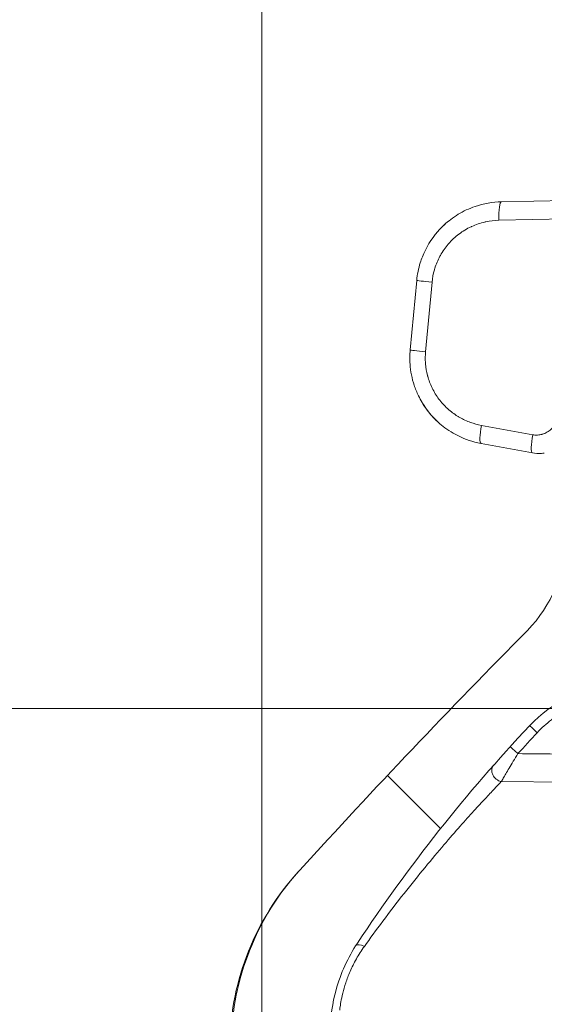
# Model space of a CAD drawing. Header units: inches. Extents: x -374 to 640, y -945 to 1059.
# Tile 129 of 222: x 94.47 to 95.467, y 68.799 to 70.672. Entities that reach past the tile are written whole.
import ezdxf

# ---------------------------------------------------------------- set-up
doc = ezdxf.new("R2010")
doc.units = ezdxf.units.IN
doc.header["$LTSCALE"] = 5
doc.header["$MEASUREMENT"] = 0
for name, color, linetype, lineweight in [('Dimension (ANSI)', 7, 'Continuous', 9), ('Hatch (ANSI)', 7, 'Continuous', 9), ('Visible (ANSI)', 7, 'Continuous', 18), ('Visible Narrow (ANSI)', 7, 'Continuous', 5)]:
    doc.layers.add(name, color=color, linetype=linetype, lineweight=lineweight)
doc.styles.add('Note Text (ANSI)', font='arial.ttf')
doc.dimstyles.new('.XX', dxfattribs={"dimscale": 5, "dimtxt": 0.095, "dimasz": 0.125, "dimexe": 0.1875, "dimexo": 0.0625, "dimgap": 0.0625, "dimtad": 0, "dimtih": 1, "dimtoh": 1, "dimrnd": 1e-08, "dimzin": 0, "dimdsep": 46, "dimtxsty": 'Note Text (ANSI)', "dimblk": 'Filled-1', "dimcen": 0.09, "dimdle": 0.45, "dimclrd": 256, "dimclre": 256, "dimclrt": 256, "dimadec": 0, "dimazin": 1, "dimtfac": 1.263158, "dimtofl": 0, "dimtmove": 0, "dimatfit": 3, "dimfxl": 1, "dimtolj": 1, "dimtzin": 4, "dimlwd": -1, "dimlwe": -1, "dimarcsym": 0})

# ---------------------------------------------------------------- blocks, each defined once
blk = doc.blocks.new('Filled-1')
at = {"color": 0}
for p, q in [((0, 0), (-1, 0.25)), ((-1, 0.25), (-1, -0.25)), ((-1, 0), (0, 0)), ((-1, -0.25), (0, 0))]:
    blk.add_line(p, q, dxfattribs=at)
at = {"color": 0, "flags": 128}
blk.add_lwpolyline([(-1, -0.25), (0, 0), (-1, 0.25), (-1, -0.25)], dxfattribs=at)
at = {"color": 0}
blk.add_solid([(-1, -0.25), (0, 0), (-1, 0.25), (-1, -0.25)], dxfattribs=at)
blk = doc.blocks.new('*D60')
at = {"layer": 'Defpoints', "color": 0, "transparency": 16777216}
for p in [(94.9302, 74.4463), (102.0074, 69.086), (94.9302, 57.2701)]:
    blk.add_point(p, dxfattribs=at)
at = {"layer": 'Dimension (ANSI)', "transparency": 16777216}
for p, q in [((94.9302, 57.5826), (94.9302, 75.3838)), ((102.0074, 69.3985), (102.0074, 75.3838)), ((95.5552, 74.4463), (97.5408, 74.4463)), ((101.3824, 74.4463), (99.3968, 74.4463))]:
    blk.add_line(p, q, dxfattribs=at)
at = {"layer": 'Dimension (ANSI)', "transparency": 16777216, "xscale": 0.625, "yscale": 0.625, "zscale": 0.625, "rotation": 180}
blk.add_blockref('Filled-1', (94.9302, 74.4463), dxfattribs=at)
at = {"layer": 'Dimension (ANSI)', "transparency": 16777216, "xscale": 0.625, "yscale": 0.625, "zscale": 0.625}
blk.add_blockref('Filled-1', (102.0074, 74.4463), dxfattribs=at)
at = {"layer": 'Dimension (ANSI)', "transparency": 16777216, "insert": (97.8533, 74.6888), "char_height": 0.475, "attachment_point": 1, "style": 'Note Text (ANSI)'}
blk.add_mtext('\\A1;7.08', dxfattribs=at)
blk = doc.blocks.new('*D61')
at = {"layer": 'Defpoints', "color": 0, "transparency": 16777216}
for p in [(96.0074, 69.3611), (91.8718, 45.1791), (96.0074, 45.1791)]:
    blk.add_point(p, dxfattribs=at)
at = {"layer": 'Dimension (ANSI)', "transparency": 16777216}
for p, q in [((95.6949, 69.3611), (90.9343, 69.3611)), ((91.8718, 68.7361), (91.8718, 57.8224)), ((91.8718, 45.8041), (91.8718, 56.7123)), ((95.6949, 45.1791), (90.9343, 45.1791))]:
    blk.add_line(p, q, dxfattribs=at)
at = {"layer": 'Dimension (ANSI)', "transparency": 16777216, "xscale": 0.625, "yscale": 0.625, "zscale": 0.625}
for p, rotation in [((91.8718, 69.3611), 90), ((91.8718, 45.1791), 270)]:
    blk.add_blockref('Filled-1', p, dxfattribs=dict(at, rotation=rotation))
at = {"layer": 'Dimension (ANSI)', "transparency": 16777216, "insert": (91.0659, 57.5099), "char_height": 0.475, "attachment_point": 1, "style": 'Note Text (ANSI)'}
blk.add_mtext('\\A1;24.18', dxfattribs=at)

msp = doc.modelspace()

# ---------------------------------------------------------------- hatches: boundary and pattern name
at = {"layer": 'Hatch (ANSI)'}
h = msp.add_hatch(dxfattribs=at)
h.set_pattern_fill('ANSI31', color=256, scale=5, angle=90.0002, style=0)
edge = h.paths.add_edge_path()
edge.add_ellipse((601.21743, 57.27007), major_axis=(-11.4795, 506.1571), ratio=1, start_angle=87.401538, end_angle=90)
edge.add_spline(control_points=[(95.06033, 45.79057), (95.06091, 45.76485), (95.06467, 45.73926), (95.0803, 45.6827), (95.094, 45.65259), (95.11214, 45.62518)], knot_values=[-0.5111668, -0.5111668, -0.5111668, -0.5111668, -0.3146232, -0.3146232, -0.0640357, -0.0640357, -0.0640357, -0.0640357], degree=3, periodic=0)
edge.add_ellipse((97.71116, 47.34504), major_axis=(-2.13398, 2.27133), ratio=1, start_angle=80.27988, end_angle=90)
edge.add_ellipse((95.62203, 45.38225), major_axis=(-0.24905, 0.02179), ratio=1, start_angle=48.21413, end_angle=90)
edge.add_line((95.60024, 45.1332), (96.00743, 45.09757))
edge.add_line((96.00743, 45.09757), (96.00743, 44.97154))
edge.add_line((96.00743, 44.97154), (95.85743, 44.9663))
edge.add_line((95.85743, 44.9663), (95.63638, 44.95858))
edge.add_ellipse((95.63743, 44.9286), major_axis=(0, 0.03), ratio=1, start_angle=2.00169, end_angle=90)
edge.add_line((95.60743, 44.9286), (95.60743, 44.9092))
edge.add_ellipse((95.63743, 44.9092), major_axis=(-0.0293, 0.00645), ratio=1, start_angle=12.4159, end_angle=90)
edge.add_ellipse((95.60411, 44.75782), major_axis=(-0.11548, 0.04784), ratio=1, start_angle=270, end_angle=280.0841, ccw=False)
edge.add_line((95.65194, 44.87331), (95.69126, 44.85702))
edge.add_ellipse((95.68124, 44.83282), major_axis=(0.0242, 0.01002), ratio=1, start_angle=270, end_angle=405, ccw=False)
edge.add_line((95.69126, 44.80863), (95.65194, 44.79234))
edge.add_ellipse((95.60411, 44.90782), major_axis=(0.12208, 0.02688), ratio=1, start_angle=270, end_angle=280.0841, ccw=False)
edge.add_ellipse((95.63743, 44.75645), major_axis=(0, 0.03), ratio=1, start_angle=12.4159, end_angle=90)
edge.add_line((95.60743, 44.75645), (95.60743, 44.73704))
edge.add_ellipse((95.63743, 44.73704), major_axis=(-0.02897, 0.00779), ratio=1, start_angle=15.05237, end_angle=90)
edge.add_ellipse((95.63743, 44.73704), major_axis=(-0.02998, 0.00105), ratio=1, start_angle=76.94799, end_angle=90)
edge.add_line((95.63639, 44.70706), (96.00743, 44.6941))
edge.add_line((96.00743, 44.6941), (96.00743, 44.59967))
edge.add_line((96.00743, 44.59967), (95.94743, 44.59757))
edge.add_line((95.94743, 44.59757), (95.94743, 44.57282))
edge.add_line((95.94743, 44.57282), (95.58959, 44.60413))
edge.add_ellipse((95.59743, 44.69379), major_axis=(0, -0.09), ratio=1, start_angle=270, end_angle=355, ccw=False)
edge.add_line((95.50743, 44.69379), (95.50743, 44.85449))
edge.add_ellipse((95.25743, 44.85449), major_axis=(0.17563, -0.17791), ratio=1, start_angle=45.36935, end_angle=90)
edge.add_ellipse((106.7264, 56.17654), major_axis=(10.69045, -11.72368), ratio=1, start_angle=270, end_angle=272.269962, ccw=False)
edge.add_spline(control_points=[(95.00272, 45.48609), (94.96167, 45.5311), (94.92919, 45.58324), (94.88534, 45.69471), (94.87363, 45.75286), (94.8723, 45.81168)], knot_values=[-0.9128393, -0.9128393, -0.9128393, -0.9128393, -0.4486326, -0.4486326, -0.0000515, -0.0000515, -0.0000515, -0.0000515], degree=3, periodic=0)
edge.add_ellipse((601.21743, 57.27007), major_axis=(-11.45839, -506.34513), ratio=1, start_angle=270, end_angle=272.5927196, ccw=False)
edge.add_spline(control_points=[(94.8723, 68.72847), (94.87363, 68.78729), (94.88534, 68.84543), (94.92919, 68.9569), (94.96167, 69.00904), (95.00272, 69.05406)], knot_values=[-0.9284645, -0.9284645, -0.9284645, -0.9284645, -0.4798789, -0.4798789, -0.0156781, -0.0156781, -0.0156781, -0.0156781], degree=3, periodic=0)
edge.add_ellipse((106.7264, 58.3636), major_axis=(-11.14641, -11.29106), ratio=1, start_angle=270, end_angle=272.269964, ccw=False)
edge.add_ellipse((95.25743, 69.68565), major_axis=(0, -0.25), ratio=1, start_angle=45.36935, end_angle=90)
edge.add_line((95.50743, 69.68565), (95.50743, 69.84636))
edge.add_ellipse((95.59743, 69.84636), major_axis=(-0.08966, -0.00784), ratio=1, start_angle=270, end_angle=355, ccw=False)
edge.add_line((95.58959, 69.93602), (95.94743, 69.96732))
edge.add_line((95.94743, 69.96732), (95.94743, 69.94257))
edge.add_line((95.94743, 69.94257), (96.00743, 69.94048))
edge.add_line((96.00743, 69.94048), (96.00743, 69.84604))
edge.add_line((96.00743, 69.84604), (95.85743, 69.8408))
edge.add_line((95.85743, 69.8408), (95.63638, 69.83308))
edge.add_ellipse((95.63743, 69.8031), major_axis=(0, 0.03), ratio=1, start_angle=2.00169, end_angle=90)
edge.add_line((95.60743, 69.8031), (95.60743, 69.7837))
edge.add_ellipse((95.63743, 69.7837), major_axis=(-0.0293, 0.00645), ratio=1, start_angle=12.4159, end_angle=90)
edge.add_ellipse((95.60411, 69.63232), major_axis=(-0.11548, 0.04784), ratio=1, start_angle=270, end_angle=280.0841, ccw=False)
edge.add_line((95.65194, 69.74781), (95.69126, 69.73152))
edge.add_ellipse((95.68124, 69.70732), major_axis=(0.0242, 0.01002), ratio=1, start_angle=270, end_angle=405, ccw=False)
edge.add_line((95.69126, 69.68313), (95.65194, 69.66684))
edge.add_ellipse((95.60411, 69.78232), major_axis=(0.12208, 0.02688), ratio=1, start_angle=270, end_angle=280.0841, ccw=False)
edge.add_ellipse((95.63743, 69.63095), major_axis=(0, 0.03), ratio=1, start_angle=12.4159, end_angle=90)
edge.add_line((95.60743, 69.63095), (95.60743, 69.61154))
edge.add_ellipse((95.63743, 69.61154), major_axis=(-0.01847, 0.02364), ratio=1, start_angle=51.998, end_angle=90)
edge.add_ellipse((95.63743, 69.61154), major_axis=(-0.02998, 0.00105), ratio=1, start_angle=40.00237, end_angle=90)
edge.add_line((95.63639, 69.58156), (96.00743, 69.5686))
edge.add_line((96.00743, 69.5686), (96.00743, 69.44257))
edge.add_line((96.00743, 69.44257), (95.60024, 69.40695))
edge.add_ellipse((95.62203, 69.1579), major_axis=(0.17118, 0.1822), ratio=1, start_angle=48.21413, end_angle=90)
edge.add_ellipse((97.71116, 67.19511), major_axis=(1.71987, 2.59901), ratio=1, start_angle=80.28015, end_angle=90)
edge.add_spline(control_points=[(95.11215, 68.91498), (95.09405, 68.88763), (95.08037, 68.8576), (95.0647, 68.80106), (95.06092, 68.7754), (95.06033, 68.7496)], knot_values=[-0.4568254, -0.4568254, -0.4568254, -0.4568254, -0.2068293, -0.2068293, -0.0097166, -0.0097166, -0.0097166, -0.0097166], degree=3, periodic=0)

# ---------------------------------------------------------------- linework, layer by layer
at = {"layer": 'Visible (ANSI)'}
for p, q in [((95.38597, 70.32517), (96.25471, 70.34239)), ((95.21254, 70.04334), (95.22496, 70.17563)), ((95.44473, 69.84776), (95.34713, 69.86561))]:
    msp.add_line(p, q, dxfattribs=at)
for centre, radius, start, end in [((95.25743, 69.68565), 0.25, 315.36935, 0), ((106.7264, 58.3636), 15.86602, 135.369347, 137.63931), ((95.62203, 69.1579), 0.25, 95, 136.78587), ((97.71116, 67.19511), 3.11653, 136.78587, 146.50571), ((95.36937, 68.71408), 0.5, 137.65486, 178.704)]:
    msp.add_arc(centre, radius, start, end, dxfattribs=at)
for centre, major_axis, ratio, start_param, end_param in [((95.37681, 70.02791), (0.16498, 0.0024), 0.9999995, 3.1989472, 3.4452751), ((95.37681, 70.02791), (0.16498, 0.0024), 0.9999995, 3.5781804, 3.6652664), ((95.37681, 70.02791), (0.16498, 0.0024), 0.9999995, 3.7703692, 3.8608085), ((95.37681, 70.02791), (0.16498, 0.0024), 0.9999995, 3.9608639, 4.0589061), ((95.37681, 70.02791), (0.16498, 0.0024), 0.9999995, 4.1748555, 4.4436806), ((95.35343, 69.90004), (-0.0063, -0.03443), 0.1587663, 6.283168, 6.2831857)]:
    msp.add_ellipse(centre, major_axis=major_axis, ratio=ratio, start_param=start_param, end_param=end_param, dxfattribs=at)
for points, knots in [([(95.26481, 70.26856), (95.27227, 70.27714), (95.28907, 70.29281), (95.31398, 70.30785), (95.33029, 70.31443), (95.33602, 70.31638)], [0.42978202, 0.42978202, 0.42978202, 0.42978202, 0.57142857, 0.71428571, 0.78950347, 0.78950347, 0.78950347, 0.78950347]), ([(95.26481, 70.26856), (95.26541, 70.26925), (95.26601, 70.26994), (95.27356, 70.27832), (95.28125, 70.28538), (95.28949, 70.29164)], [0.260291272, 0.260291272, 0.260291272, 0.260291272, 0.267293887, 0.267293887, 0.346550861, 0.346550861, 0.346550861, 0.346550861]), ([(95.46743, 69.8471), (95.46572, 69.84689), (95.45814, 69.84621), (95.45051, 69.8467), (95.44473, 69.84776)], [0.81505571, 0.81505571, 0.81505571, 0.81505571, 0.85714286, 1, 1, 1, 1]), ([(95.00272, 69.05406), (94.96167, 69.00904), (94.92919, 68.9569), (94.88534, 68.84543), (94.87363, 68.78729), (94.8723, 68.72847)], [-0.92846445, -0.92846445, -0.92846445, -0.92846445, -0.46426372, -0.46426372, -0.01567815, -0.01567815, -0.01567815, -0.01567815]), ([(94.99982, 69.05087), (94.99982, 69.05087), (95.00018, 69.05127), (95.00081, 69.05196), (95.0013, 69.0525), (95.00195, 69.05321), (95.00272, 69.05406)], [0, 0, 0, 0, 0.07692308, 0.07692308, 0.07692308, 0.1366794, 0.1366794, 0.1366794, 0.1366794]), ([(95.06033, 68.7496), (95.06092, 68.7754), (95.0647, 68.80106), (95.08037, 68.8576), (95.09405, 68.88763), (95.11215, 68.91498)], [-0.45682544, -0.45682544, -0.45682544, -0.45682544, -0.25971275, -0.25971275, -0.00971662, -0.00971662, -0.00971662, -0.00971662])]:
    msp.add_open_spline(points, degree=3, knots=knots, dxfattribs=at)
for points in [[(95.33602, 70.31638), (95.35202, 70.32183), (95.36905, 70.32483), (95.38594, 70.32517)], [(95.23562, 70.22044), (95.24248, 70.23792), (95.2525, 70.25443), (95.26481, 70.26856)], [(95.2317, 70.20927), (95.23287, 70.21303), (95.23418, 70.21676), (95.23563, 70.22044)], [(95.22496, 70.17563), (95.22603, 70.18698), (95.22829, 70.19832), (95.2317, 70.20927)], [(95.22496, 70.17563), (95.22603, 70.18702), (95.2283, 70.19835), (95.2317, 70.20927)], [(95.21224, 70.01606), (95.21159, 70.02513), (95.21169, 70.03429), (95.21254, 70.04334)], [(95.22832, 69.95598), (95.22514, 69.96255), (95.22239, 69.96935), (95.2201, 69.97629)], [(95.2448, 69.92894), (95.24133, 69.93356), (95.2381, 69.93837), (95.23514, 69.94334)], [(95.26578, 69.90586), (95.25412, 69.91647), (95.24389, 69.9289), (95.2357, 69.94241)], [(95.26592, 69.90573), (95.26185, 69.90943), (95.25796, 69.91333), (95.25427, 69.91742)], [(95.2944, 69.88497), (95.28888, 69.88815), (95.28354, 69.89166), (95.27842, 69.89547)], [(95.34713, 69.86561), (95.34317, 69.86633), (95.33923, 69.8672), (95.33533, 69.86822)]]:
    msp.add_open_spline(points, degree=3, dxfattribs=at)
at = {"layer": 'Visible Narrow (ANSI)'}
for p, q in [((95.381, 70.29009), (96.24974, 70.30731)), ((95.24172, 70.03999), (95.25414, 70.17227)), ((95.44537, 69.8821), (95.34777, 69.89995)), ((95.38572, 69.22243), (95.86278, 69.2168))]:
    msp.add_line(p, q, dxfattribs=at)
for centre, start, end in [((132.61238, 552.0832), 269.3079848, 269.3079849), ((132.61238, 552.0832), 269.3364756, 269.3364757), ((132.61238, 552.0832), 270.0142531, 270.0142532), ((132.61238, -437.54305), 89.30796703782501, 89.30796710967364), ((132.61238, -437.54305), 89.98574681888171, 89.98574689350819), ((132.61238, -437.54305), 90.66352429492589, 90.66352437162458), ((132.61238, -437.54305), 90.69201509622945, 90.69201518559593)]:
    msp.add_arc(centre, 507.11098, start, end, dxfattribs=at)
for centre, major_axis, ratio, start_param, end_param in [((95.38666, 70.29017), (-0.00069, 0.03499), 0.161763, 0.0000231, 1.5699311), ((95.25981, 70.17235), (-0.03485, 0.00327), 0.0176826, 6.2831831, 7.6924452), ((95.24738, 70.04007), (-0.03485, 0.00327), 0.0176826, 0, 1.4092739), ((95.35343, 69.90004), (-0.0063, -0.03443), 0.1587663, 4.7438066, 6.283168), ((95.45103, 69.88218), (-0.0063, -0.03443), 0.1587663, 4.7437966, 6.2831853), ((95.4544, 69.31539), (-0.01458, 0.01369), 0.0119511, 0, 1.5580767), ((97.70978, 67.19541), (0, 3.09583), 0.9998477, 0.8164899, 0.8340369), ((95.41756, 69.27548), (-0.01481, 0.01344), 0.0117262, 0, 1.5578718), ((95.38607, 69.24022), (-0.01502, 0.01321), 0.830212, 0, 2.182761), ((95.12575, 68.89927), (-0.0167, 0.01101), 0.4067194, 4.9945089, 6.2216738)]:
    msp.add_ellipse(centre, major_axis=major_axis, ratio=ratio, start_param=start_param, end_param=end_param, dxfattribs=at)
for points, knots in [([(95.25414, 70.17227), (95.2549, 70.18028), (95.25636, 70.18809), (95.25855, 70.19575), (95.2588, 70.19663), (95.25907, 70.19752), (95.25934, 70.1984), (95.2618, 70.20636), (95.26505, 70.21418), (95.26904, 70.22161), (95.26932, 70.22213), (95.2696, 70.22264), (95.26988, 70.22315), (95.27413, 70.23083), (95.27918, 70.23809), (95.28491, 70.24477), (95.28507, 70.24495), (95.28522, 70.24513), (95.28538, 70.24531), (95.2913, 70.25214), (95.29795, 70.25835), (95.30517, 70.26381), (95.31239, 70.26927), (95.32018, 70.27398), (95.3284, 70.27783), (95.32881, 70.27802), (95.32922, 70.27821), (95.32964, 70.2784), (95.33749, 70.28197), (95.34571, 70.28477), (95.35407, 70.28672), (95.35485, 70.28691), (95.35563, 70.28708), (95.35641, 70.28725), (95.36445, 70.28897), (95.37262, 70.28992), (95.381, 70.29009)], [0, 0, 0, 0, 0.12806256, 0.12806256, 0.12806256, 0.14285715, 0.14285715, 0.14285715, 0.2764891, 0.2764891, 0.2764891, 0.28571429, 0.28571429, 0.28571429, 0.42479221, 0.42479221, 0.42479221, 0.42857143, 0.42857143, 0.42857143, 0.57142857, 0.57142857, 0.57142857, 0.71428572, 0.71428572, 0.71428572, 0.72140616, 0.72140616, 0.72140616, 0.85714286, 0.85714286, 0.85714286, 0.86980681, 0.86980681, 0.86980681, 1, 1, 1, 1]), ([(95.34777, 69.89995), (95.34066, 69.90125), (95.33377, 69.90312), (95.32707, 69.90553), (95.32618, 69.90585), (95.3253, 69.90618), (95.32441, 69.90653), (95.31747, 69.90921), (95.31072, 69.9125), (95.3043, 69.91634), (95.30376, 69.91667), (95.30321, 69.917), (95.30267, 69.91733), (95.29605, 69.92143), (95.28982, 69.92612), (95.28404, 69.93133), (95.2838, 69.93155), (95.28356, 69.93177), (95.28332, 69.932), (95.27736, 69.93746), (95.27191, 69.94348), (95.26706, 69.94996), (95.26219, 69.95647), (95.25793, 69.96344), (95.25437, 69.97072), (95.25424, 69.97098), (95.25412, 69.97124), (95.25399, 69.9715), (95.25061, 69.97853), (95.24788, 69.98584), (95.24583, 69.9933), (95.24567, 69.99387), (95.24552, 69.99444), (95.24537, 69.99501), (95.24349, 70.00219), (95.24225, 70.00949), (95.24163, 70.01672), (95.24155, 70.0176), (95.24149, 70.01848), (95.24143, 70.01936), (95.24097, 70.02627), (95.24108, 70.03313), (95.24172, 70.03999)], [0, 0, 0, 0, 0.1103316, 0.1103316, 0.1103316, 0.125, 0.125, 0.125, 0.2401837, 0.2401837, 0.2401837, 0.25, 0.25, 0.25, 0.3699415, 0.3699415, 0.3699415, 0.375, 0.375, 0.375, 0.4997059, 0.4997059, 0.4997059, 0.625, 0.625, 0.625, 0.629463, 0.629463, 0.629463, 0.75, 0.75, 0.75, 0.7592175, 0.7592175, 0.7592175, 0.875, 0.875, 0.875, 0.8890789, 0.8890789, 0.8890789, 1, 1, 1, 1]), ([(95.49232, 69.91702), (95.49203, 69.91444), (95.4915, 69.91195), (95.49075, 69.90953), (95.49058, 69.90899), (95.4904, 69.90845), (95.49021, 69.90792), (95.48927, 69.90532), (95.48805, 69.90279), (95.48659, 69.90042), (95.48641, 69.90013), (95.48623, 69.89985), (95.48604, 69.89956), (95.4844, 69.89704), (95.48247, 69.89471), (95.4803, 69.89263), (95.47796, 69.89038), (95.47534, 69.88841), (95.47253, 69.88679), (95.46982, 69.88523), (95.46693, 69.88398), (95.46392, 69.8831), (95.4636, 69.883), (95.46329, 69.88291), (95.46297, 69.88283), (95.46026, 69.8821), (95.45746, 69.88166), (95.45468, 69.88151), (95.45413, 69.88148), (95.45357, 69.88146), (95.45302, 69.88145), (95.45047, 69.88142), (95.44793, 69.88164), (95.44537, 69.8821)], [0.00000016, 0.00000016, 0.00000016, 0.00000016, 0.11690685, 0.11690685, 0.11690685, 0.14285728, 0.14285728, 0.14285728, 0.27017289, 0.27017289, 0.27017289, 0.2857144, 0.2857144, 0.2857144, 0.42320831, 0.42320831, 0.42320831, 0.57142864, 0.57142864, 0.57142864, 0.71428576, 0.71428576, 0.71428576, 0.72925347, 0.72925347, 0.72925347, 0.85714288, 0.85714288, 0.85714288, 0.88258877, 0.88258877, 0.88258877, 1, 1, 1, 1]), ([(95.45405, 69.31539), (95.46221, 69.32407), (95.47123, 69.33233), (95.48127, 69.34007), (95.49132, 69.34781), (95.50239, 69.35503), (95.5146, 69.36146), (95.52682, 69.36788), (95.54017, 69.3735), (95.55466, 69.37792), (95.56915, 69.38234), (95.58479, 69.38555), (95.60163, 69.38702)], [0, 0, 0, 0, 0.25, 0.25, 0.25, 0.5, 0.5, 0.5, 0.75, 0.75, 0.75, 1, 1, 1, 1]), ([(95.38572, 69.22243), (95.38671, 69.22415), (95.38792, 69.22624), (95.38936, 69.22871), (95.3908, 69.23118), (95.39247, 69.23403), (95.39437, 69.23726), (95.39627, 69.24049), (95.39841, 69.24411), (95.40076, 69.24807), (95.40312, 69.25204), (95.40568, 69.25634), (95.40844, 69.26093), (95.41119, 69.26553), (95.41413, 69.27041), (95.41721, 69.27548)], [0, 0, 0, 0, 0.2, 0.2, 0.2, 0.4, 0.4, 0.4, 0.6, 0.6, 0.6, 0.8, 0.8, 0.8, 0.99999988, 0.99999988, 0.99999988, 0.99999988]), ([(95.41721, 69.27548), (95.46342, 69.27498), (95.51073, 69.27447), (95.55907, 69.27396), (95.55958, 69.27395), (95.5601, 69.27394), (95.56061, 69.27394), (95.60846, 69.27343), (95.65731, 69.2729), (95.70737, 69.27236), (95.74037, 69.272), (95.7739, 69.27164), (95.80793, 69.27127), (95.82607, 69.27107), (95.84436, 69.27087), (95.86278, 69.27067)], [0, 0, 0, 0, 0.3333333, 0.3333333, 0.3333333, 0.3368722, 0.3368722, 0.3368722, 0.6666667, 0.6666667, 0.6666667, 0.8840916, 0.8840916, 0.8840916, 1, 1, 1, 1]), ([(95.1254, 68.90886), (95.13615, 68.92389), (95.14777, 68.93984), (95.1605, 68.95684), (95.17323, 68.97383), (95.18707, 68.99192), (95.20077, 69.00938), (95.21447, 69.02684), (95.22803, 69.04368), (95.24079, 69.0592), (95.25355, 69.07473), (95.26551, 69.08894), (95.2766, 69.10192), (95.2877, 69.11489), (95.29794, 69.12663), (95.3074, 69.13733), (95.31686, 69.14803), (95.32554, 69.15769), (95.33345, 69.1664), (95.34136, 69.17511), (95.34851, 69.18287), (95.35494, 69.1898), (95.36137, 69.19673), (95.3671, 69.20282), (95.37221, 69.20823), (95.37732, 69.21364), (95.38182, 69.21836), (95.38572, 69.22243)], [0, 0, 0, 0, 0.11111111, 0.11111111, 0.11111111, 0.22222222, 0.22222222, 0.22222222, 0.33333333, 0.33333333, 0.33333333, 0.44444444, 0.44444444, 0.44444444, 0.55555556, 0.55555556, 0.55555556, 0.66666667, 0.66666667, 0.66666667, 0.77777778, 0.77777778, 0.77777778, 0.88888889, 0.88888889, 0.88888889, 0.99999985, 0.99999985, 0.99999985, 0.99999985]), ([(95.07851, 68.78729), (95.07851, 68.78729), (95.07868, 68.78893), (95.07904, 68.79177), (95.0794, 68.7946), (95.07995, 68.7986), (95.08081, 68.80344), (95.08166, 68.80829), (95.08282, 68.814), (95.08433, 68.82014), (95.08584, 68.82628), (95.08771, 68.83283), (95.08999, 68.83969), (95.09228, 68.84655), (95.09498, 68.85371), (95.09833, 68.86134), (95.10168, 68.86896), (95.10569, 68.87706), (95.11022, 68.88508), (95.11474, 68.89311), (95.11979, 68.90103), (95.1254, 68.90886)], [0.00000009, 0.00000009, 0.00000009, 0.00000009, 0.14285714, 0.14285714, 0.14285714, 0.28571429, 0.28571429, 0.28571429, 0.42857143, 0.42857143, 0.42857143, 0.57142857, 0.57142857, 0.57142857, 0.71428571, 0.71428571, 0.71428571, 0.85714286, 0.85714286, 0.85714286, 1, 1, 1, 1])]:
    msp.add_open_spline(points, degree=3, knots=knots, dxfattribs=at)

# ---------------------------------------------------------------- dimensions: what is measured, and where the dimension line sits
at = {"layer": 'Dimension (ANSI)'}
for base, p1, p2, angle, override, picture, middle in [((94.93017, 74.44628), (102.00743, 69.086), (94.93017, 57.27008), 180, {"dimgap": 0.0625, "dimtih": 0, "dimtoh": 0, "dimdec": 2, "dimtol": 0, "dimlim": 0, "dimtp": 0, "dimtm": 0, "dimtdec": 2, "dimatfit": 1}, '*D60', (98.4688, 74.44628)), ((91.87183, 45.17906), (96.00743, 69.36109), (96.00743, 45.17906), 90, {"dimgap": 0.0625, "dimdec": 2, "dimtol": 0, "dimlim": 0, "dimtp": 0, "dimtm": 0, "dimtdec": 2, "dimatfit": 1}, '*D61', (91.87183, 57.26734))]:
    dim = msp.add_linear_dim(base=base, p1=p1, p2=p2, angle=angle, dimstyle='.XX', override=override, dxfattribs=at)
    dim.commit()
    dim.dimension.update_dxf_attribs({"geometry": picture, "text_midpoint": middle, "dimtype": 160})

doc.saveas('drawing.dxf')
